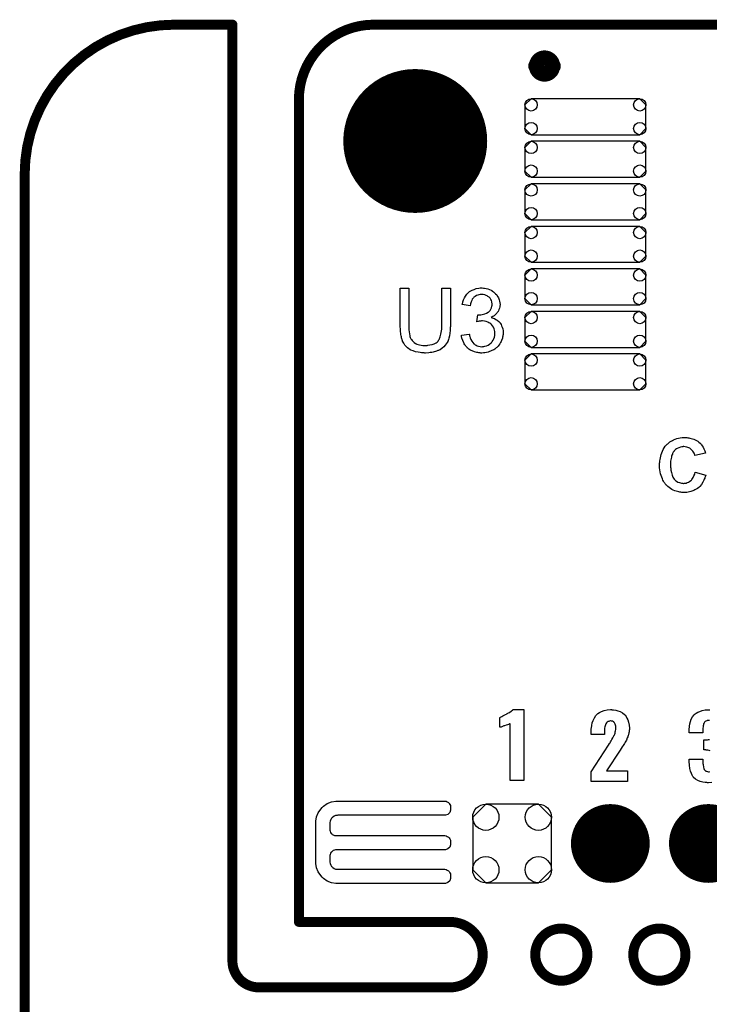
# Model space of a CAD drawing. Extents: x -0.07 to 0.95, y -0.15 to 1.54.
# Tile 21 of 23: x -0.05 to 0.36, y 0.95 to 1.54. Entities that reach past the tile are written whole.
import ezdxf

# ---------------------------------------------------------------- set-up
doc = ezdxf.new("R2010")
doc.units = 0
doc.layers.get('0').update_dxf_attribs({"linetype": 'CONTINUOUS'})
for name, color, linetype in [('gko', 6, 'CONTINUOUS'), ('gto', 2, 'CONTINUOUS'), ('gts', 1, 'CONTINUOUS')]:
    doc.layers.add(name, color=color, linetype=linetype)

# ---------------------------------------------------------------- blocks, each defined once
blk = doc.blocks.new('D38')
at = {"const_width": 0.003}
blk.add_lwpolyline([(-0.0015, 0, 1), (0.0015, 0, 1)], format="xyb", close=True, dxfattribs=at)
blk = doc.blocks.new('D63')
at = {"const_width": 0.0049}
blk.add_lwpolyline([(-0.00245, 0, 1), (0.00245, 0, 1)], format="xyb", close=True, dxfattribs=at)
blk = doc.blocks.new('D34')
at = {"const_width": 0.0433}
blk.add_lwpolyline([(-0.02165, 0, 1), (0.02165, 0, 1)], format="xyb", close=True, dxfattribs=at)
blk = doc.blocks.new('D73')
blk.add_lwpolyline([(0.0327, 0.0108), (-0.0327, 0.0108), (-0.0364, 0.0071), (-0.0364, -0.0071), (-0.0327, -0.0108), (0.0327, -0.0108), (0.0364, -0.0071), (0.0364, 0.0071)], close=True)
for centre in [(-0.0327, 0.0071), (0.0327, 0.0071), (-0.0327, -0.0071), (0.0327, -0.0071)]:
    blk.add_circle(centre, 0.0037)
blk = doc.blocks.new('D50')
at = {"const_width": 0.0237}
blk.add_lwpolyline([(-0.01185, 0, 1), (0.01185, 0, 1)], format="xyb", close=True, dxfattribs=at)
blk = doc.blocks.new('D51')
blk.add_lwpolyline([(0.0237, -0.0158), (0.0237, 0.0158), (0.0158, 0.0237), (-0.0158, 0.0237), (-0.0237, 0.0158), (-0.0237, -0.0158), (-0.0158, -0.0237), (0.0158, -0.0237)], close=True)
for centre in [(-0.0158, 0.0158), (0.0158, 0.0158), (-0.0158, -0.0158), (0.0158, -0.0158)]:
    blk.add_circle(centre, 0.0079)

msp = doc.modelspace()

# ---------------------------------------------------------------- linework, layer by layer
at = {"layer": 'gko', "color": 6, "const_width": 0.006}
for points in [[(0.04, 1.54, 0.414214), (-0.05, 1.45)], [(0.16, 1.54, 0.414214), (0.115, 1.495)], [(0.2059, 0.9606, 1), (0.2059, 1)], [(0.2886, 0.9803, 1), (0.2572, 0.9803)], [(0.3476, 0.9803, 1), (0.3162, 0.9803)], [(0.075, 0.9764, 0.409717), (0.0907, 0.9606)], [(0.2572, 0.9803, 1), (0.2886, 0.9803)], [(0.3162, 0.9803, 1), (0.3476, 0.9803)]]:
    msp.add_lwpolyline(points, format="xyb", dxfattribs=at)
for points in [[(0.04, 1.54), (0.04, 1.54)], [(0.04, 1.54), (0.04, 1.54)], [(0.04, 1.54), (0.075, 1.54)], [(0.075, 0.9764), (0.075, 1.54)], [(0.16, 1.54), (0.16, 1.54)], [(0.16, 1.54), (0.16, 1.54)], [(0.16, 1.54), (0.74, 1.54)], [(0.115, 1), (0.115, 1.495)], [(-0.05, -0.15), (-0.05, 1.45)], [(0.115, 1), (0.2059, 1)], [(0.075, 0.9764), (0.075, 0.9764)], [(0.075, 0.9764), (0.075, 0.9764)], [(0.2572, 0.9803), (0.2572, 0.9803)], [(0.2886, 0.9803), (0.2886, 0.9803)], [(0.2886, 0.9803), (0.2886, 0.9803)], [(0.3162, 0.9803), (0.3162, 0.9803)], [(0.3476, 0.9803), (0.3476, 0.9803)], [(0.3476, 0.9803), (0.3476, 0.9803)], [(0.0907, 0.9606), (0.2059, 0.9606)], [(0.2059, 0.9606), (0.2059, 0.9606)], [(0.2059, 0.9606), (0.2059, 0.9606)]]:
    msp.add_lwpolyline(points, dxfattribs=at)
at = {"layer": 'gto', "color": 2, "const_width": 0.009}
for points in [[(0.2677, 1.5151, 1), (0.2579, 1.5151)], [(0.2579, 1.5151, 1), (0.2677, 1.5151)]]:
    msp.add_lwpolyline(points, format="xyb", dxfattribs=at)
for points in [[(0.2579, 1.5151), (0.2579, 1.5151)], [(0.2677, 1.5151), (0.2677, 1.5151)], [(0.2677, 1.5151), (0.2677, 1.5151)]]:
    msp.add_lwpolyline(points, dxfattribs=at)
at = {"layer": 'gto', "color": 2}
for points in [[(0.2062, 1.3592), (0.2062, 1.3592), (0.2062, 1.3589), (0.2062, 1.3587), (0.2062, 1.3583), (0.2061, 1.3578), (0.2061, 1.3572), (0.2061, 1.3565), (0.206, 1.3559), (0.2059, 1.3544), (0.2056, 1.3528), (0.2053, 1.3513), (0.2051, 1.3506), (0.2049, 1.3499), (0.2049, 1.3499), (0.2048, 1.3498), (0.2047, 1.3496), (0.2046, 1.3494), (0.2042, 1.3488), (0.2037, 1.348), (0.2031, 1.3471), (0.2023, 1.3462), (0.2013, 1.3453), (0.2001, 1.3444), (0.2, 1.3444), (0.1999, 1.3443), (0.1998, 1.3443), (0.1995, 1.3441), (0.1991, 1.3439), (0.1987, 1.3438), (0.1983, 1.3436), (0.1977, 1.3434), (0.1971, 1.3432), (0.1964, 1.343), (0.1957, 1.3428), (0.1949, 1.3427), (0.194, 1.3426), (0.1931, 1.3424), (0.1912, 1.3423), (0.1907, 1.3423), (0.1903, 1.3424), (0.1898, 1.3424), (0.1893, 1.3424), (0.1887, 1.3425), (0.188, 1.3426), (0.1867, 1.3428), (0.1852, 1.3431), (0.1837, 1.3436), (0.1823, 1.3442), (0.1823, 1.3442), (0.1822, 1.3443), (0.182, 1.3444), (0.1818, 1.3445), (0.1812, 1.3449), (0.1804, 1.3456), (0.1796, 1.3463), (0.1788, 1.3472), (0.1781, 1.3483), (0.1774, 1.3495), (0.1774, 1.3496), (0.1774, 1.3497), (0.1773, 1.3499), (0.1772, 1.3502), (0.1771, 1.3505), (0.177, 1.351), (0.1768, 1.3515), (0.1767, 1.3521), (0.1766, 1.3528), (0.1764, 1.3535), (0.1763, 1.3543), (0.1762, 1.3551), (0.1761, 1.356), (0.1761, 1.357), (0.176, 1.3581), (0.176, 1.3592), (0.176, 1.3814), (0.1811, 1.3814), (0.1811, 1.3592), (0.1811, 1.3592), (0.1811, 1.359), (0.1811, 1.3587), (0.1811, 1.3584), (0.1812, 1.358), (0.1812, 1.3575), (0.1812, 1.3564), (0.1813, 1.3552), (0.1815, 1.354), (0.1817, 1.3528), (0.1818, 1.3523), (0.182, 1.3518), (0.182, 1.3517), (0.1822, 1.3514), (0.1824, 1.351), (0.1828, 1.3505), (0.1832, 1.3499), (0.1837, 1.3493), (0.1844, 1.3487), (0.1852, 1.3482), (0.1853, 1.3482), (0.1855, 1.348), (0.186, 1.3478), (0.1867, 1.3476), (0.1875, 1.3473), (0.1885, 1.3472), (0.1895, 1.347), (0.1907, 1.3469), (0.1913, 1.3469), (0.1916, 1.347), (0.1921, 1.347), (0.1926, 1.3471), (0.1938, 1.3473), (0.1951, 1.3476), (0.1964, 1.348), (0.1976, 1.3486), (0.1982, 1.349), (0.1987, 1.3494), (0.1988, 1.3495), (0.1988, 1.3495), (0.1989, 1.3497), (0.1991, 1.3499), (0.1993, 1.3503), (0.1995, 1.3506), (0.1997, 1.3511), (0.1999, 1.3516), (0.2001, 1.3522), (0.2003, 1.3529), (0.2005, 1.3538), (0.2007, 1.3547), (0.2009, 1.3557), (0.201, 1.3567), (0.2011, 1.3579), (0.2011, 1.3592), (0.2011, 1.3814), (0.2062, 1.3814), (0.2062, 1.3592)], [(0.226, 1.3815), (0.2267, 1.3814), (0.2276, 1.3812), (0.2286, 1.381), (0.2296, 1.3806), (0.2306, 1.3802), (0.2306, 1.3802), (0.2307, 1.3801), (0.231, 1.38), (0.2315, 1.3796), (0.2321, 1.3792), (0.2327, 1.3787), (0.2334, 1.3781), (0.2341, 1.3774), (0.2346, 1.3765), (0.2347, 1.3764), (0.2348, 1.3761), (0.2351, 1.3756), (0.2353, 1.375), (0.2356, 1.3743), (0.2358, 1.3735), (0.236, 1.3725), (0.2361, 1.3716), (0.2361, 1.3715), (0.2361, 1.3711), (0.236, 1.3707), (0.2359, 1.3701), (0.2357, 1.3694), (0.2354, 1.3686), (0.2351, 1.3678), (0.2347, 1.367), (0.2346, 1.3669), (0.2344, 1.3667), (0.2341, 1.3663), (0.2337, 1.3659), (0.2331, 1.3654), (0.2324, 1.3648), (0.2317, 1.3643), (0.2307, 1.3638), (0.2308, 1.3638), (0.2309, 1.3638), (0.2311, 1.3637), (0.2313, 1.3636), (0.2319, 1.3634), (0.2327, 1.3631), (0.2336, 1.3626), (0.2344, 1.3621), (0.2353, 1.3614), (0.2361, 1.3605), (0.2361, 1.3604), (0.2363, 1.3601), (0.2367, 1.3595), (0.237, 1.3588), (0.2373, 1.3579), (0.2377, 1.3569), (0.2379, 1.3557), (0.2379, 1.3543), (0.2379, 1.3543), (0.2379, 1.3541), (0.2379, 1.3538), (0.2379, 1.3535), (0.2378, 1.353), (0.2377, 1.3525), (0.2376, 1.352), (0.2375, 1.3514), (0.237, 1.35), (0.2367, 1.3493), (0.2364, 1.3487), (0.2359, 1.3479), (0.2354, 1.3472), (0.2349, 1.3465), (0.2342, 1.3458), (0.2342, 1.3458), (0.2341, 1.3457), (0.2338, 1.3455), (0.2336, 1.3453), (0.2332, 1.345), (0.2328, 1.3447), (0.2323, 1.3444), (0.2317, 1.3441), (0.2311, 1.3438), (0.2303, 1.3434), (0.2296, 1.3432), (0.2288, 1.3429), (0.2279, 1.3427), (0.2269, 1.3425), (0.226, 1.3424), (0.225, 1.3423), (0.2245, 1.3423), (0.2241, 1.3424), (0.2237, 1.3424), (0.2232, 1.3425), (0.2226, 1.3426), (0.222, 1.3427), (0.2207, 1.3431), (0.2193, 1.3436), (0.2186, 1.3439), (0.2179, 1.3443), (0.2172, 1.3448), (0.2166, 1.3453), (0.2165, 1.3454), (0.2164, 1.3455), (0.2162, 1.3457), (0.2161, 1.3459), (0.2158, 1.3462), (0.2155, 1.3466), (0.2152, 1.3469), (0.2148, 1.3474), (0.2145, 1.348), (0.2142, 1.3485), (0.2136, 1.3499), (0.2131, 1.3514), (0.2129, 1.3523), (0.2128, 1.3532), (0.2175, 1.3538), (0.2175, 1.3537), (0.2176, 1.3536), (0.2176, 1.3534), (0.2177, 1.3531), (0.2177, 1.3528), (0.2178, 1.3524), (0.2181, 1.3515), (0.2185, 1.3505), (0.219, 1.3496), (0.2196, 1.3487), (0.2202, 1.3479), (0.2203, 1.3479), (0.2206, 1.3477), (0.221, 1.3474), (0.2216, 1.3471), (0.2222, 1.3468), (0.2231, 1.3465), (0.224, 1.3463), (0.225, 1.3462), (0.2253, 1.3462), (0.2256, 1.3463), (0.2262, 1.3463), (0.2269, 1.3465), (0.2278, 1.3468), (0.2288, 1.3472), (0.2297, 1.3477), (0.2306, 1.3485), (0.2307, 1.3486), (0.231, 1.3489), (0.2313, 1.3494), (0.2318, 1.3501), (0.2322, 1.3509), (0.2326, 1.3519), (0.2328, 1.353), (0.2329, 1.3542), (0.2329, 1.3543), (0.2329, 1.3544), (0.2329, 1.3545), (0.2329, 1.3548), (0.2328, 1.3554), (0.2327, 1.3561), (0.2324, 1.357), (0.2321, 1.3579), (0.2315, 1.3588), (0.2308, 1.3596), (0.2307, 1.3597), (0.2304, 1.3599), (0.2299, 1.3603), (0.2293, 1.3606), (0.2286, 1.361), (0.2276, 1.3614), (0.2266, 1.3616), (0.2254, 1.3617), (0.2249, 1.3617), (0.2245, 1.3616), (0.224, 1.3616), (0.2235, 1.3615), (0.2228, 1.3614), (0.2221, 1.3612), (0.2226, 1.3654), (0.2229, 1.3654), (0.2231, 1.3653), (0.2238, 1.3653), (0.2245, 1.3654), (0.2252, 1.3655), (0.226, 1.3657), (0.2269, 1.366), (0.2278, 1.3664), (0.2288, 1.3669), (0.2288, 1.3669), (0.2289, 1.3669), (0.2292, 1.3671), (0.2296, 1.3675), (0.23, 1.368), (0.2304, 1.3688), (0.2308, 1.3696), (0.2311, 1.3705), (0.2312, 1.3711), (0.2312, 1.3717), (0.2312, 1.3717), (0.2312, 1.3718), (0.2312, 1.3721), (0.2311, 1.3726), (0.231, 1.3732), (0.2308, 1.3739), (0.2305, 1.3746), (0.2301, 1.3753), (0.2294, 1.376), (0.2294, 1.376), (0.2291, 1.3762), (0.2287, 1.3765), (0.2282, 1.3769), (0.2276, 1.3771), (0.2268, 1.3774), (0.2259, 1.3776), (0.2249, 1.3777), (0.2245, 1.3777), (0.224, 1.3776), (0.2233, 1.3775), (0.2226, 1.3772), (0.2218, 1.377), (0.2211, 1.3765), (0.2203, 1.376), (0.2203, 1.3759), (0.2201, 1.3756), (0.2197, 1.3752), (0.2193, 1.3747), (0.219, 1.374), (0.2186, 1.3731), (0.2182, 1.372), (0.218, 1.3708), (0.2133, 1.3716), (0.2133, 1.3717), (0.2134, 1.3719), (0.2134, 1.3721), (0.2135, 1.3724), (0.2136, 1.3728), (0.2137, 1.3732), (0.2141, 1.3743), (0.2146, 1.3755), (0.2153, 1.3767), (0.2161, 1.3779), (0.2172, 1.379), (0.2172, 1.379), (0.2173, 1.3791), (0.2175, 1.3792), (0.2177, 1.3794), (0.218, 1.3796), (0.2184, 1.3798), (0.2188, 1.38), (0.2193, 1.3803), (0.2204, 1.3807), (0.2217, 1.3812), (0.2232, 1.3815), (0.224, 1.3816), (0.2253, 1.3816), (0.226, 1.3815)], [(0.3479, 1.2915), (0.3484, 1.2915), (0.349, 1.2914), (0.3496, 1.2913), (0.3503, 1.2912), (0.351, 1.291), (0.3518, 1.2907), (0.3526, 1.2905), (0.3534, 1.2901), (0.3542, 1.2897), (0.355, 1.2893), (0.3557, 1.2887), (0.3564, 1.2881), (0.3565, 1.2881), (0.3565, 1.288), (0.3567, 1.2879), (0.3568, 1.2877), (0.357, 1.2875), (0.3572, 1.2872), (0.3577, 1.2866), (0.3582, 1.2858), (0.3587, 1.2847), (0.3593, 1.2836), (0.3597, 1.2822), (0.3533, 1.2807), (0.3533, 1.2808), (0.3533, 1.2808), (0.3533, 1.2809), (0.3532, 1.2811), (0.3531, 1.2815), (0.3528, 1.2821), (0.3525, 1.2827), (0.3521, 1.2834), (0.3515, 1.284), (0.3509, 1.2846), (0.3508, 1.2846), (0.3506, 1.2848), (0.3502, 1.2851), (0.3497, 1.2853), (0.3491, 1.2856), (0.3484, 1.2858), (0.3475, 1.286), (0.3466, 1.2861), (0.3463, 1.2861), (0.346, 1.286), (0.3457, 1.286), (0.3454, 1.2859), (0.3446, 1.2858), (0.3436, 1.2854), (0.3427, 1.285), (0.3422, 1.2847), (0.3417, 1.2844), (0.3412, 1.2839), (0.3408, 1.2835), (0.3408, 1.2834), (0.3407, 1.2833), (0.3406, 1.2832), (0.3405, 1.283), (0.3403, 1.2827), (0.3401, 1.2824), (0.3399, 1.282), (0.3398, 1.2815), (0.3395, 1.2809), (0.3393, 1.2803), (0.3392, 1.2797), (0.339, 1.2789), (0.3388, 1.2781), (0.3387, 1.2772), (0.3387, 1.2762), (0.3387, 1.2752), (0.3387, 1.2751), (0.3387, 1.2749), (0.3387, 1.2746), (0.3387, 1.2742), (0.3387, 1.2737), (0.3388, 1.2731), (0.3388, 1.2725), (0.3389, 1.2718), (0.3392, 1.2704), (0.3396, 1.2689), (0.3398, 1.2682), (0.3401, 1.2676), (0.3405, 1.267), (0.3408, 1.2665), (0.3409, 1.2664), (0.3409, 1.2664), (0.3411, 1.2663), (0.3412, 1.2661), (0.3417, 1.2657), (0.3423, 1.2652), (0.3431, 1.2647), (0.3441, 1.2644), (0.3452, 1.264), (0.3458, 1.264), (0.3465, 1.2639), (0.3467, 1.2639), (0.3469, 1.264), (0.3474, 1.264), (0.348, 1.2641), (0.3486, 1.2644), (0.3494, 1.2646), (0.3501, 1.265), (0.3508, 1.2656), (0.3509, 1.2657), (0.3512, 1.2659), (0.3515, 1.2663), (0.3519, 1.2668), (0.3523, 1.2675), (0.3527, 1.2684), (0.3532, 1.2695), (0.3535, 1.2707), (0.3598, 1.2688), (0.3598, 1.2687), (0.3598, 1.2686), (0.3597, 1.2683), (0.3595, 1.2679), (0.3593, 1.2675), (0.3592, 1.267), (0.3589, 1.2664), (0.3587, 1.2658), (0.358, 1.2646), (0.3572, 1.2633), (0.3562, 1.262), (0.3556, 1.2615), (0.355, 1.261), (0.355, 1.2609), (0.3549, 1.2609), (0.3547, 1.2608), (0.3544, 1.2606), (0.3541, 1.2604), (0.3537, 1.2602), (0.3532, 1.26), (0.3527, 1.2597), (0.3521, 1.2595), (0.3514, 1.2592), (0.3508, 1.259), (0.35, 1.2589), (0.3492, 1.2587), (0.3484, 1.2585), (0.3475, 1.2585), (0.3465, 1.2584), (0.3462, 1.2584), (0.3459, 1.2585), (0.3454, 1.2585), (0.3449, 1.2586), (0.3443, 1.2587), (0.3436, 1.2588), (0.3428, 1.259), (0.342, 1.2592), (0.3412, 1.2595), (0.3403, 1.2599), (0.3394, 1.2603), (0.3386, 1.2608), (0.3377, 1.2614), (0.3369, 1.262), (0.3361, 1.2628), (0.336, 1.2628), (0.3359, 1.263), (0.3357, 1.2632), (0.3354, 1.2636), (0.3351, 1.264), (0.3348, 1.2645), (0.3344, 1.2652), (0.334, 1.2659), (0.3337, 1.2667), (0.3333, 1.2676), (0.3329, 1.2686), (0.3326, 1.2697), (0.3324, 1.2708), (0.3322, 1.272), (0.332, 1.2733), (0.332, 1.2747), (0.332, 1.2748), (0.332, 1.2748), (0.332, 1.2751), (0.332, 1.2755), (0.332, 1.276), (0.3321, 1.2767), (0.3322, 1.2775), (0.3323, 1.2783), (0.3325, 1.2793), (0.3327, 1.2803), (0.333, 1.2813), (0.3333, 1.2823), (0.3338, 1.2833), (0.3342, 1.2844), (0.3348, 1.2853), (0.3354, 1.2863), (0.3361, 1.2871), (0.3362, 1.2872), (0.3363, 1.2873), (0.3365, 1.2876), (0.3369, 1.2878), (0.3373, 1.2882), (0.3378, 1.2885), (0.3383, 1.2889), (0.339, 1.2894), (0.3398, 1.2898), (0.3405, 1.2902), (0.3415, 1.2906), (0.3424, 1.2909), (0.3435, 1.2912), (0.3445, 1.2914), (0.3457, 1.2915), (0.3469, 1.2916), (0.3475, 1.2916), (0.3479, 1.2915)], [(0.2503, 1.0851), (0.2422, 1.0851), (0.2422, 1.1194), (0.242, 1.1193), (0.2418, 1.1192), (0.2415, 1.1191), (0.2411, 1.1189), (0.2405, 1.1187), (0.2397, 1.1184), (0.2387, 1.1181), (0.2387, 1.1181), (0.2384, 1.118), (0.238, 1.1178), (0.2376, 1.1176), (0.2367, 1.1173), (0.2362, 1.1171), (0.236, 1.1171), (0.236, 1.1231), (0.2361, 1.1231), (0.2363, 1.1233), (0.2367, 1.1235), (0.2372, 1.1237), (0.2378, 1.124), (0.2386, 1.1244), (0.2394, 1.1248), (0.2403, 1.1253), (0.2404, 1.1254), (0.2407, 1.1256), (0.2412, 1.1258), (0.2417, 1.1261), (0.2429, 1.127), (0.2435, 1.1275), (0.2439, 1.1279), (0.2503, 1.1279), (0.2503, 1.0851)], [(0.3034, 1.1277), (0.3044, 1.1277), (0.3057, 1.1275), (0.307, 1.1271), (0.3084, 1.1266), (0.3098, 1.1259), (0.3109, 1.1249), (0.3111, 1.1247), (0.3114, 1.1244), (0.3119, 1.1237), (0.3124, 1.1227), (0.3129, 1.1216), (0.3134, 1.1202), (0.3138, 1.1185), (0.3139, 1.1166), (0.3139, 1.1165), (0.3139, 1.1162), (0.3139, 1.1157), (0.3138, 1.1151), (0.3137, 1.1144), (0.3135, 1.1137), (0.3131, 1.112), (0.3131, 1.1119), (0.313, 1.1117), (0.3129, 1.1113), (0.3126, 1.1107), (0.3121, 1.1094), (0.3114, 1.1081), (0.3113, 1.108), (0.3112, 1.1078), (0.3109, 1.1074), (0.3106, 1.1068), (0.3102, 1.1062), (0.3096, 1.1054), (0.309, 1.1044), (0.3083, 1.1033), (0.3, 1.0909), (0.3128, 1.0909), (0.3128, 1.0845), (0.2909, 1.0845), (0.2909, 1.0903), (0.3013, 1.1063), (0.3019, 1.1073), (0.3019, 1.1074), (0.3022, 1.1078), (0.3025, 1.1083), (0.3029, 1.109), (0.3034, 1.1098), (0.3039, 1.1107), (0.3044, 1.1115), (0.3048, 1.1123), (0.3049, 1.1123), (0.3049, 1.1126), (0.3051, 1.113), (0.3053, 1.1136), (0.3054, 1.1143), (0.3056, 1.115), (0.3058, 1.1158), (0.3058, 1.1168), (0.3058, 1.1168), (0.3058, 1.1171), (0.3058, 1.1175), (0.3057, 1.1179), (0.3054, 1.119), (0.3052, 1.1195), (0.3049, 1.1199), (0.3049, 1.12), (0.3048, 1.1201), (0.3044, 1.1205), (0.3037, 1.1208), (0.3032, 1.1209), (0.3027, 1.121), (0.3024, 1.121), (0.3019, 1.1209), (0.3015, 1.1207), (0.301, 1.1206), (0.3004, 1.1202), (0.3, 1.1198), (0.2996, 1.1193), (0.2996, 1.1192), (0.2994, 1.1189), (0.2994, 1.1186), (0.2992, 1.1181), (0.299, 1.1174), (0.2989, 1.1166), (0.2988, 1.1157), (0.2988, 1.1146), (0.2988, 1.1127), (0.2909, 1.1127), (0.2909, 1.1148), (0.2909, 1.1148), (0.2909, 1.115), (0.2909, 1.1153), (0.2909, 1.1158), (0.2909, 1.1163), (0.291, 1.1168), (0.2912, 1.1183), (0.2915, 1.1198), (0.292, 1.1213), (0.2928, 1.1229), (0.2937, 1.1243), (0.2939, 1.1245), (0.2942, 1.1249), (0.2949, 1.1254), (0.2959, 1.1261), (0.2971, 1.1267), (0.2986, 1.1272), (0.3004, 1.1277), (0.3025, 1.1278), (0.303, 1.1278), (0.3034, 1.1277)], [(0.362, 1.1212), (0.3614, 1.1213), (0.361, 1.1213), (0.3607, 1.1212), (0.3604, 1.1211), (0.3599, 1.1209), (0.3595, 1.1206), (0.3591, 1.1202), (0.3588, 1.1198), (0.3588, 1.1197), (0.3587, 1.1195), (0.3585, 1.1192), (0.3585, 1.1187), (0.3583, 1.1181), (0.3582, 1.1174), (0.3581, 1.1166), (0.358, 1.1156), (0.358, 1.1137), (0.3499, 1.1137), (0.3499, 1.116), (0.3499, 1.1161), (0.3499, 1.1163), (0.3499, 1.1165), (0.35, 1.1169), (0.35, 1.1174), (0.35, 1.1179), (0.3503, 1.1192), (0.3506, 1.1206), (0.3511, 1.122), (0.3519, 1.1234), (0.3529, 1.1247), (0.353, 1.1248), (0.3535, 1.1252), (0.3541, 1.1257), (0.355, 1.1262), (0.3563, 1.1267), (0.3577, 1.1272), (0.3595, 1.1276), (0.3614, 1.1277), (0.3619, 1.1277), (0.3623, 1.1277)], [(0.3625, 1.1029), (0.3618, 1.1032), (0.361, 1.1033), (0.3601, 1.1034), (0.36, 1.1034), (0.3599, 1.1035), (0.3586, 1.1035), (0.3586, 1.1095), (0.3604, 1.1095), (0.3609, 1.1096), (0.3615, 1.1097), (0.3621, 1.1098)], [(0.3635, 1.0838), (0.3615, 1.0837), (0.3609, 1.0837), (0.3605, 1.0838), (0.36, 1.0838), (0.3594, 1.0838), (0.358, 1.0841), (0.3565, 1.0845), (0.3551, 1.0851), (0.3537, 1.0859), (0.3525, 1.087), (0.3525, 1.0872), (0.3521, 1.0876), (0.3517, 1.0884), (0.3512, 1.0894), (0.3507, 1.0908), (0.3503, 1.0924), (0.35, 1.0943), (0.3499, 1.0965), (0.3499, 1.098), (0.358, 1.098), (0.358, 1.0966), (0.358, 1.0964), (0.358, 1.0961), (0.3581, 1.0954), (0.3582, 1.0948), (0.3585, 1.0932), (0.3586, 1.0924), (0.3589, 1.0918), (0.3589, 1.0918), (0.359, 1.0916), (0.3592, 1.0914), (0.3595, 1.0912), (0.3599, 1.0908), (0.3603, 1.0907), (0.3609, 1.0905), (0.3615, 1.0904), (0.3619, 1.0904), (0.3622, 1.0905)], [(0.1385, 1.0727), (0.1385, 1.0727), (0.1385, 1.0727), (0.2029, 1.0727), (0.2036, 1.0726), (0.2043, 1.0723), (0.205, 1.0719), (0.2052, 1.0716), (0.2052, 1.0716), (0.2052, 1.0716), (0.2055, 1.0713), (0.2059, 1.0707), (0.2062, 1.07), (0.2063, 1.0693), (0.2063, 1.0689), (0.2063, 1.0689), (0.2063, 1.0672), (0.2058, 1.0658), (0.2047, 1.0647), (0.2033, 1.0642), (0.1385, 1.0642), (0.138, 1.0641), (0.1371, 1.064), (0.1362, 1.0636), (0.1354, 1.0631), (0.1351, 1.0627), (0.1347, 1.0624), (0.1342, 1.0616), (0.1338, 1.0607), (0.1337, 1.0598), (0.1336, 1.0593), (0.1336, 1.0557), (0.1337, 1.0553), (0.1338, 1.0546), (0.1341, 1.0539), (0.1345, 1.0533), (0.1348, 1.053), (0.135, 1.0527), (0.1357, 1.0523), (0.1364, 1.052), (0.1371, 1.0519), (0.1375, 1.0519), (0.2025, 1.0519), (0.2029, 1.0519), (0.2036, 1.0517), (0.2043, 1.0514), (0.205, 1.051), (0.2052, 1.0508), (0.2055, 1.0505), (0.2059, 1.0499), (0.2062, 1.0492), (0.2063, 1.0484), (0.2063, 1.0481), (0.2063, 1.0481), (0.2063, 1.0471), (0.2063, 1.0464), (0.2058, 1.045), (0.2047, 1.0439), (0.2033, 1.0433), (0.2025, 1.0433), (0.2025, 1.0433), (0.1375, 1.0433), (0.1371, 1.0433), (0.1364, 1.0432), (0.1357, 1.0429), (0.135, 1.0424), (0.1348, 1.0422), (0.1348, 1.0422), (0.1345, 1.0419), (0.1341, 1.0413), (0.1338, 1.0406), (0.1337, 1.0399), (0.1336, 1.0395), (0.1336, 1.0365), (0.1337, 1.036), (0.1338, 1.0351), (0.1342, 1.0342), (0.1347, 1.0334), (0.1351, 1.0331), (0.1354, 1.0327), (0.1362, 1.0322), (0.1371, 1.0318), (0.138, 1.0317), (0.1385, 1.0317), (0.1385, 1.0317), (0.2025, 1.0317), (0.2029, 1.0317), (0.2036, 1.0315), (0.2043, 1.0312), (0.205, 1.0308), (0.2052, 1.0305), (0.2052, 1.0305), (0.2055, 1.0303), (0.2059, 1.0296), (0.2062, 1.0289), (0.2063, 1.0282), (0.2063, 1.0278), (0.2063, 1.0278), (0.2063, 1.0269), (0.2063, 1.0261), (0.2058, 1.0247), (0.2047, 1.0237), (0.2033, 1.0231), (0.1385, 1.0231), (0.1372, 1.0231), (0.1346, 1.0236), (0.1321, 1.0246), (0.1299, 1.0261), (0.129, 1.027), (0.129, 1.027), (0.1281, 1.0279), (0.1266, 1.0301), (0.1256, 1.0326), (0.1251, 1.0352), (0.1251, 1.0365), (0.1251, 1.0365), (0.1251, 1.0593), (0.1251, 1.0606), (0.1256, 1.0632), (0.1266, 1.0657), (0.1281, 1.0678), (0.129, 1.0688), (0.1299, 1.0697), (0.1321, 1.0712), (0.1346, 1.0722), (0.1372, 1.0727), (0.1385, 1.0727)]]:
    msp.add_lwpolyline(points, dxfattribs=at)

# ---------------------------------------------------------------- block references
at = {"layer": 'gko'}
for p in [(0.04, 1.54), (0.04, 1.54), (0.04, 1.54), (0.04, 1.54), (0.075, 1.54), (0.075, 1.54), (0.16, 1.54), (0.16, 1.54), (0.16, 1.54), (0.16, 1.54), (0.115, 1.495), (0.115, 1.495), (-0.05, 1.45), (-0.05, 1.45), (0.115, 1), (0.115, 1), (0.2059, 1), (0.2059, 1), (0.075, 0.9764), (0.075, 0.9764), (0.075, 0.9764), (0.075, 0.9764), (0.2572, 0.9803), (0.2572, 0.9803), (0.2886, 0.9803), (0.2886, 0.9803), (0.2886, 0.9803), (0.2886, 0.9803), (0.3162, 0.9803), (0.3162, 0.9803), (0.3476, 0.9803), (0.3476, 0.9803), (0.3476, 0.9803), (0.3476, 0.9803), (0.0907, 0.9606), (0.0907, 0.9606), (0.2059, 0.9606), (0.2059, 0.9606), (0.2059, 0.9606), (0.2059, 0.9606)]:
    msp.add_blockref('D38', p, dxfattribs=at)
at = {"layer": 'gto'}
for p in [(0.2579, 1.5151), (0.2579, 1.5151), (0.2677, 1.5151), (0.2677, 1.5151), (0.2677, 1.5151), (0.2677, 1.5151)]:
    msp.add_blockref('D63', p, dxfattribs=at)
at = {"layer": 'gts'}
for name, p in [('D34', (0.185, 1.47)), ('D73', (0.2874, 1.4846)), ('D73', (0.2874, 1.459)), ('D73', (0.2874, 1.4334)), ('D73', (0.2874, 1.4078)), ('D73', (0.2874, 1.3822)), ('D73', (0.2874, 1.3566)), ('D73', (0.2874, 1.331)), ('D51', (0.2433, 1.0472)), ('D50', (0.3024, 1.0472)), ('D50', (0.3614, 1.0472))]:
    msp.add_blockref(name, p, dxfattribs=at)

doc.saveas('drawing.dxf')
